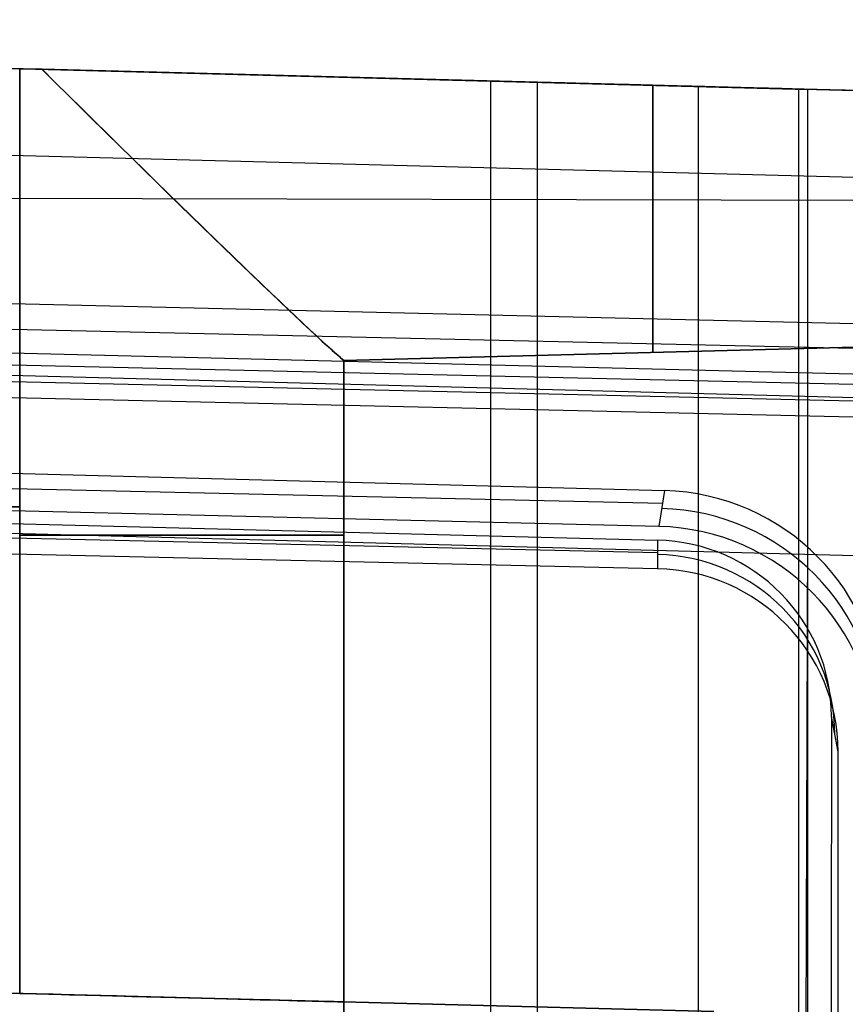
# Model space of a CAD drawing. Extents: x -9 to 8, y 1 to 147.
# Tile 178 of 181: x 4.97 to 7.2, y 143.9 to 146.56. Entities that reach past the tile are written whole.
import ezdxf

# ---------------------------------------------------------------- set-up
doc = ezdxf.new("R2010")
doc.units = 0
doc.layers.add('DEFAULT', color=7, linetype='CONTINUOUS')

msp = doc.modelspace()

# ---------------------------------------------------------------- linework, layer by layer
at = {"layer": 'DEFAULT', "color": 254}
for p, q in [((-0.0929, 146.5627, -6.7109), (7.0997, 146.3743, -6.6848)), ((7.0744, 146.375, -7.6598), (-0.0929, 146.5627, -7.6598)), ((6.3683, 146.3935, -8.5336), (2.2979, 146.5001, -8.6349)), ((6.3683, 146.3935, -8.5336), (6.3683, 136.9726, -7.2275)), ((6.8035, 146.3821, -8.2886), (6.8035, 136.9726, -6.9841)), ((7.0745, 146.375, -7.6549), (7.0745, 136.9726, -6.3514)), ((7.0997, 146.3743, -6.6848), (7.0745, 146.375, -7.6549)), ((7.0997, 139.6321, -5.75), (7.0997, 146.3743, -6.6848)), ((-0.25, 145.747, -5.4811), (7.6979, 145.5663, -5.456)), ((-0.25, 145.7027, -5.8764), (7.7084, 145.5212, -5.8561)), ((7.7188, 145.4767, -6.2513), (-0.25, 145.6579, -6.2764)), ((-0.0013, 145.2746, -5.0122), (6.6931, 145.122, -4.9951)), ((3.5934, 145.2345, -4.6295), (6.693, 145.1552, -4.6984)), ((6.6934, 145.0779, -5.3883), (-0.0011, 145.2301, -5.4094)), ((6.693, 145.1552, -4.6984), (6.6934, 145.0779, -5.3883)), ((7.0745, 138.1728, -6.5178), (7.0997, 145.1747, -6.5184)), ((7.1819, 144.5828, -5.3197), (7.1637, 144.6784, -4.6299)), ((7.1819, 115.0782, -1.2292), (7.1819, 144.5828, -5.3197))]:
    msp.add_line(p, q, dxfattribs=at)
at = {"layer": 'DEFAULT', "color": 9}
for p, q in [((0.0007, 146.5602, -8.8421), (6.2419, 146.3968, -8.7094)), ((7.2568, 146.3702, -6.459), (0.0007, 146.5602, -6.3575)), ((4.9692, 146.4301, -10.579), (0.0007, 146.5602, -10.4489)), ((4.9692, 146.4301, -30.579), (0.0007, 146.5602, -30.4489)), ((0.0007, 146.5602, -29.2978), (4.9692, 146.4301, -29.1676)), ((4.9692, 146.4301, -26.579), (0.0007, 146.5602, -26.4489)), ((0.0007, 146.5602, -25.2978), (4.9692, 146.4301, -25.1676)), ((4.9692, 146.4301, -14.579), (0.0007, 146.5602, -14.4489)), ((0.0007, 146.5602, -13.2978), (4.9692, 146.4301, -13.1676)), ((4.9692, 146.4301, -18.579), (0.0007, 146.5602, -18.4489)), ((0.0007, 146.5602, -17.2978), (4.9692, 146.4301, -17.1676)), ((4.9692, 146.4301, -22.579), (0.0007, 146.5602, -22.4489)), ((0.0007, 146.5602, -21.2978), (4.9692, 146.4301, -21.1676)), ((0.0007, 146.5602, -33.2978), (4.9692, 146.4301, -33.1676)), ((7.5666, 146.3621, -36.1204), (0.0007, 146.5602, -36.2224)), ((0.0007, 146.5602, -5.5885), (7.5666, 146.3621, -5.7555)), ((0.0007, 146.5602, -29.8733), (7.5666, 146.3621, -29.8733)), ((0.0007, 146.5602, -25.8733), (7.5666, 146.3621, -25.8733)), ((0.0007, 146.5602, -13.8733), (7.5666, 146.3621, -13.8733)), ((0.0007, 146.5602, -17.8733), (7.5666, 146.3621, -17.8733)), ((0.0007, 146.5602, -21.8733), (7.5666, 146.3621, -21.8733)), ((0.0007, 146.5602, -34.6561), (7.5666, 146.3621, -34.6561)), ((5.0296, 146.4286, -10.5826), (4.9692, 146.4301, -10.579)), ((4.9692, 146.4301, -29.1676), (5.0296, 146.4286, -29.164)), ((5.0296, 146.4286, -30.5826), (4.9692, 146.4301, -30.579)), ((4.9692, 146.4301, -25.1676), (5.0296, 146.4286, -25.164)), ((5.0296, 146.4286, -26.5826), (4.9692, 146.4301, -26.579)), ((5.0296, 146.4286, -14.5826), (4.9692, 146.4301, -14.579)), ((4.9692, 146.4301, -13.1676), (5.0296, 146.4286, -13.164)), ((4.9692, 146.4301, -17.1676), (5.0296, 146.4286, -17.164)), ((5.0296, 146.4286, -18.5826), (4.9692, 146.4301, -18.579)), ((4.9692, 146.4301, -21.1676), (5.0296, 146.4286, -21.164)), ((5.0296, 146.4286, -22.5826), (4.9692, 146.4301, -22.579)), ((4.9692, 146.4301, -33.1676), (5.0296, 146.4286, -33.164)), ((4.9692, 143.9293, -22.579), (4.9692, 146.4301, -22.579)), ((4.9692, 146.4301, -25.1676), (4.9692, 143.9293, -25.1676)), ((4.9692, 143.9293, -18.579), (4.9692, 146.4301, -18.579)), ((4.9692, 143.9293, -14.579), (4.9692, 146.4301, -14.579)), ((4.9692, 146.4301, -13.1676), (4.9692, 143.9293, -13.1676)), ((4.9692, 143.9293, -26.579), (4.9692, 146.4301, -26.579)), ((4.9692, 146.4301, -29.1676), (4.9692, 143.9293, -29.1676)), ((4.9692, 146.4301, -33.1676), (4.9692, 143.9293, -33.1676)), ((4.9692, 146.4301, -30.579), (4.9692, 143.9293, -30.579)), ((4.9692, 146.4301, -10.579), (4.9692, 143.9293, -10.579)), ((4.9692, 143.9293, -21.1676), (4.9692, 146.4301, -21.1676)), ((4.9692, 143.9293, -17.1676), (4.9692, 146.4301, -17.1676)), ((7.5666, 146.3621, -10.6569), (5.0296, 146.4286, -10.5826)), ((5.0296, 146.4286, -29.164), (7.5666, 146.3621, -29.0897)), ((7.5666, 146.3621, -30.6569), (5.0296, 146.4286, -30.5826)), ((5.0296, 146.4286, -25.164), (7.5666, 146.3621, -25.0897)), ((7.5666, 146.3621, -26.6569), (5.0296, 146.4286, -26.5826)), ((5.0296, 146.4286, -13.164), (7.5666, 146.3621, -13.0897)), ((7.5666, 146.3621, -14.6569), (5.0296, 146.4286, -14.5826)), ((5.0296, 146.4286, -17.164), (7.5666, 146.3621, -17.0897)), ((7.5666, 146.3621, -18.6569), (5.0296, 146.4286, -18.5826)), ((5.0296, 146.4286, -21.164), (7.5666, 146.3621, -21.0897)), ((7.5666, 146.3621, -22.6569), (5.0296, 146.4286, -22.5826)), ((5.0296, 146.4286, -33.164), (7.5666, 146.3621, -33.0897)), ((6.2419, 146.3968, -8.7094), (6.2419, 136.6949, -7.3644)), ((7.1311, 146.3735, -8.1227), (7.5666, 146.3621, -8.1227)), ((7.5731, 146.1265, -5.1112), (0.0007, 146.3249, -4.9441)), ((7.2568, 146.0733, -6.4179), (0.0007, 146.0907, -6.2924)), ((7.8485, 145.7252, -5.3771), (1.0145, 145.8888, -5.3396)), ((1.0145, 145.8156, -5.8678), (7.8485, 145.6602, -5.8463)), ((1.0145, 145.7606, -6.2645), (7.2568, 145.6037, -6.3528)), ((7.5666, 145.5312, -4.7702), (0.0007, 145.7297, -4.6032)), ((8.3327, 145.7061, -24.2978), (5.8452, 145.6409, -24.2978)), ((5.8452, 145.6409, -23.4489), (8.3327, 145.7061, -23.4489)), ((8.3327, 145.7061, -20.2978), (5.8452, 145.6409, -20.2978)), ((5.8452, 145.6409, -19.4489), (8.3327, 145.7061, -19.4489)), ((8.3327, 145.7061, -16.2978), (5.8452, 145.6409, -16.2978)), ((5.8452, 145.6409, -15.4489), (8.3327, 145.7061, -15.4489)), ((8.3327, 145.7061, -12.2978), (5.8452, 145.6409, -12.2978)), ((5.8452, 145.6409, -11.4489), (8.3327, 145.7061, -11.4489)), ((8.3327, 145.7061, -28.2978), (5.8452, 145.6409, -28.2978)), ((5.8452, 145.6409, -27.4489), (8.3327, 145.7061, -27.4489)), ((8.3327, 145.7061, -32.2978), (5.8452, 145.6409, -32.2978)), ((5.8452, 145.6409, -31.4489), (8.3327, 145.7061, -31.4489)), ((8.3327, 145.7061, -23.8733), (5.8457, 145.6409, -23.8733)), ((8.3327, 145.7061, -19.8733), (5.8457, 145.6409, -19.8733)), ((8.3327, 145.7061, -15.8733), (5.8457, 145.6409, -15.8733)), ((8.3327, 145.7061, -11.8733), (5.8457, 145.6409, -11.8733)), ((8.3327, 145.7061, -27.8733), (5.8457, 145.6409, -27.8733)), ((8.3327, 145.7061, -31.8733), (5.8457, 145.6409, -31.8733)), ((7.0889, 145.6735, -23.4489), (7.0889, 145.6735, -24.2978)), ((7.0889, 145.6735, -19.4489), (7.0889, 145.6735, -20.2978)), ((7.0889, 145.6735, -15.4489), (7.0889, 145.6735, -16.2978)), ((7.0889, 145.6735, -11.4489), (7.0889, 145.6735, -12.2978)), ((7.0889, 145.6735, -27.4489), (7.0889, 145.6735, -28.2978)), ((7.0889, 145.6735, -31.4489), (7.0889, 145.6735, -32.2978)), ((5.8457, 145.6409, -11.4787), (5.8457, 143.9063, -11.4787)), ((5.8457, 145.6409, -12.268), (5.8457, 145.6409, -11.4787)), ((5.8457, 143.9063, -12.268), (5.8457, 145.6409, -12.268)), ((5.8457, 145.6409, -15.4787), (5.8457, 143.9063, -15.4787)), ((5.8457, 145.6409, -16.268), (5.8457, 145.6409, -15.4787)), ((5.8457, 143.9063, -16.268), (5.8457, 145.6409, -16.268)), ((5.8457, 145.6409, -19.4787), (5.8457, 143.9063, -19.4787)), ((5.8457, 145.6409, -20.268), (5.8457, 145.6409, -19.4787)), ((5.8457, 143.9063, -20.268), (5.8457, 145.6409, -20.268)), ((5.8457, 145.6409, -23.4787), (5.8457, 143.9063, -23.4787)), ((5.8457, 145.6409, -24.268), (5.8457, 145.6409, -23.4787)), ((5.8457, 143.9063, -24.268), (5.8457, 145.6409, -24.268)), ((5.8457, 145.6409, -27.4787), (5.8457, 143.9063, -27.4787)), ((5.8457, 145.6409, -28.268), (5.8457, 145.6409, -27.4787)), ((5.8457, 143.9063, -28.268), (5.8457, 145.6409, -28.268)), ((5.8457, 145.6409, -31.4787), (5.8457, 143.9063, -31.4787)), ((5.8457, 145.6409, -32.268), (5.8457, 145.6409, -31.4787)), ((5.8457, 143.9063, -32.268), (5.8457, 145.6409, -32.268)), ((5.8457, 145.6409, -19.8733), (5.8457, 143.9063, -19.8733)), ((5.8457, 145.6409, -23.8733), (5.8457, 143.9063, -23.8733)), ((5.8457, 145.6409, -27.8733), (5.8457, 143.9063, -27.8733)), ((5.8457, 145.6409, -31.8733), (5.8457, 143.9063, -31.8733)), ((0.0007, 145.4695, -4.5586), (6.7124, 145.2891, -4.7061)), ((0.0007, 145.4067, -4.9384), (6.7069, 145.2549, -4.9133)), ((6.6968, 145.1923, -5.2931), (0.0007, 145.3541, -5.2565)), ((0.0007, 145.3031, -38.6637), (7.5666, 145.105, -38.5617)), ((6.7124, 145.2891, -4.7061), (6.6968, 145.1923, -5.2931)), ((4.9692, 145.2448, -22.579), (0.5919, 145.2448, -22.4644)), ((0.5919, 145.2448, -25.2823), (4.9692, 145.2448, -25.1676)), ((4.9692, 145.2448, -18.579), (0.5919, 145.2448, -18.4644)), ((0.5919, 145.2448, -21.2823), (4.9692, 145.2448, -21.1676)), ((4.9692, 145.2448, -14.579), (0.5919, 145.2448, -14.4644)), ((0.5919, 145.2448, -17.2823), (4.9692, 145.2448, -17.1676)), ((0.5919, 145.2448, -13.2823), (4.9692, 145.2448, -13.1676)), ((4.9692, 145.2448, -10.579), (0.5919, 145.2448, -10.4644)), ((4.9692, 145.2448, -26.579), (0.5919, 145.2448, -26.4644)), ((0.5919, 145.2448, -29.2823), (4.9692, 145.2448, -29.1676)), ((0.5919, 145.2448, -33.2823), (4.9692, 145.2448, -33.1676)), ((5.8457, 144.7736, -20.268), (5.8457, 144.7736, -19.4787)), ((5.8457, 144.7736, -24.268), (5.8457, 144.7736, -23.4787)), ((5.8457, 144.7736, -28.268), (5.8457, 144.7736, -27.4787)), ((5.8457, 144.7736, -32.268), (5.8457, 144.7736, -31.4787)), ((1.0007, 144.0332, -9.4837), (5.8457, 143.9063, -9.5515)), ((4.9692, 143.9293, -10.579), (1.0007, 144.0332, -10.4751)), ((1.0007, 144.0332, -13.2716), (4.9692, 143.9293, -13.1676)), ((4.9692, 143.9293, -14.579), (1.0007, 144.0332, -14.4751)), ((1.0007, 144.0332, -33.2716), (4.9692, 143.9293, -33.1676)), ((6.8457, 143.8801, -36.3866), (1.0007, 144.0332, -36.4654)), ((1.0007, 144.0332, -17.2716), (4.9692, 143.9293, -17.1676)), ((4.9692, 143.9293, -18.579), (1.0007, 144.0332, -18.4751)), ((1.0007, 144.0332, -21.2716), (4.9692, 143.9293, -21.1676)), ((4.9692, 143.9293, -22.579), (1.0007, 144.0332, -22.4751)), ((1.0007, 144.0332, -25.2716), (4.9692, 143.9293, -25.1676)), ((4.9692, 143.9293, -26.579), (1.0007, 144.0332, -26.4751)), ((1.0007, 144.0332, -29.2716), (4.9692, 143.9293, -29.1676)), ((4.9692, 143.9293, -30.579), (1.0007, 144.0332, -30.4751)), ((1.0007, 144.0332, -13.8733), (5.8457, 143.9063, -13.8733)), ((1.0007, 144.0332, -26.3667), (6.8457, 143.8801, -26.3667)), ((1.234, 144.0271, -10.4812), (5.8457, 143.9063, -10.4812)), ((5.8457, 143.9063, -11.4787), (5.8457, 143.9063, -9.5515)), ((5.8457, 143.9063, -15.4787), (5.8457, 143.9063, -12.268)), ((5.8457, 143.9063, -16.5805), (5.8457, 143.9063, -16.268)), ((5.8457, 141.2982, -16.5805), (5.8457, 143.9063, -16.5805)), ((5.8457, 143.9063, -19.4787), (5.8457, 143.9063, -20.268)), ((5.8457, 143.9063, -23.4787), (5.8457, 143.9063, -24.268)), ((5.8457, 143.9063, -27.4787), (5.8457, 143.9063, -28.268)), ((5.8457, 143.9063, -31.4787), (5.8457, 143.9063, -32.268)), ((5.8457, 143.9063, -16.5805), (6.8457, 143.8801, -16.6067)), ((5.8457, 143.9063, -9.5515), (5.8457, 141.9066, -9.2742))]:
    msp.add_line(p, q, dxfattribs=at)
at = {"layer": 'DEFAULT', "color": 9, "extrusion": (0.703964, 0.710027, -0.017242)}
for centre in [(99.4661, -22.2073, 107.9427), (99.4661, -18.2079, 107.8737), (99.4661, -14.2085, 107.8047), (99.4661, -10.2091, 107.7358), (99.4661, -26.2067, 108.0116), (99.4661, -30.2061, 108.0806)]:
    msp.add_arc(centre, 1.1006, 192.2036, 273.0222, dxfattribs=at)
at = {"layer": 'DEFAULT', "color": 9, "extrusion": (0.703989, 0.71, 0.01729)}
for centre in [(99.4684, -25.5353, 107.1146), (99.4684, -21.5359, 107.1837), (99.4684, -17.5365, 107.2529), (99.4684, -13.5371, 107.3221), (99.4684, -29.5347, 107.0454), (99.4684, -33.5341, 106.9763)]:
    msp.add_arc(centre, 1.0986, 86.8906, 167.8837, dxfattribs=at)
at = {"layer": 'DEFAULT', "color": 9, "extrusion": (0.703934, 0.710057, -0.017186)}
for centre in [(99.4635, -22.2106, 107.9456), (99.4635, -26.21, 108.0144), (99.4635, -30.2094, 108.0831), (99.4635, -18.2112, 107.8769), (99.4635, -14.2118, 107.8081), (99.4635, -10.2124, 107.7394)]:
    msp.add_arc(centre, 1.1031, 192.3161, 272.9097, dxfattribs=at)
at = {"layer": 'DEFAULT', "color": 9, "extrusion": (0.026177, 0.999657, -4.5638e-14)}
msp.add_arc((-2.3809, -7.7004, 146.51), 1.0094, 181.275, 268.4918, dxfattribs=at)
at = {"layer": 'DEFAULT', "color": 254, "extrusion": (0.026177, 0.999657, -3.50656e-13)}
msp.add_arc((-2.3116, -7.6314, 146.51), 0.9291, 181.4474, 256.1499, dxfattribs=at)
at = {"layer": 'DEFAULT', "color": 254, "extrusion": (0.026177, 0.999657, 1.03595e-09)}
msp.add_arc((-2.3116, -7.6315, 146.51), 0.9291, 181.4464, 256.1509, dxfattribs=at)
at = {"layer": 'DEFAULT', "color": 9, "extrusion": (1, 0, 0)}
for centre, start, end in [((146.4879, -24.2978, 6.6811), 180, 262.8586), ((146.4879, -23.4489, 6.6811), 97.1414, 180), ((146.4879, -20.2978, 6.6811), 180, 262.8586), ((146.4879, -19.4489, 6.6811), 97.1414, 180), ((146.4879, -16.2978, 6.6811), 180, 262.8586), ((146.4879, -15.4489, 6.6811), 97.1414, 180), ((146.4879, -12.2978, 6.6811), 180, 262.8586), ((146.4879, -11.4489, 6.6811), 97.1414, 180), ((146.4879, -28.2978, 6.6811), 180, 262.8586), ((146.4879, -27.4489, 6.6811), 97.1414, 180), ((146.4879, -32.2978, 6.6811), 180, 262.8586), ((146.4879, -31.4489, 6.6811), 97.1414, 180)]:
    msp.add_arc(centre, 0.8251, start, end, dxfattribs=at)
at = {"layer": 'DEFAULT', "color": 9, "extrusion": (-0.026177, 0.999657, -4.99463e-12)}
msp.add_arc((-8.7564, -24.268, 145.438), 0.8997, 180, 181.898, dxfattribs=at)
at = {"layer": 'DEFAULT', "color": 9, "extrusion": (-0.026177, 0.999657, 4.98683e-12)}
msp.add_arc((-8.7564, -23.4787, 145.438), 0.8997, 178.102, 180, dxfattribs=at)
at = {"layer": 'DEFAULT', "color": 9, "extrusion": (-0.026177, 0.999657, 1.67757e-12)}
msp.add_arc((-8.7564, -20.268, 145.438), 0.8997, 180, 181.898, dxfattribs=at)
at = {"layer": 'DEFAULT', "color": 9, "extrusion": (-0.026177, 0.999657, 8.79532e-12)}
msp.add_arc((-8.7564, -19.4787, 145.438), 0.8997, 178.102, 180, dxfattribs=at)
at = {"layer": 'DEFAULT', "color": 9, "extrusion": (-0.026177, 0.999657, -4.97903e-12)}
msp.add_arc((-8.7564, -16.268, 145.438), 0.8997, 180, 181.898, dxfattribs=at)
at = {"layer": 'DEFAULT', "color": 9, "extrusion": (-0.026177, 0.999657, 1.18146e-12)}
msp.add_arc((-8.7564, -15.4787, 145.438), 0.8997, 178.102, 180, dxfattribs=at)
at = {"layer": 'DEFAULT', "color": 9, "extrusion": (-0.026177, 0.999657, -1.17522e-12)}
msp.add_arc((-8.7564, -12.268, 145.438), 0.8997, 180, 181.898, dxfattribs=at)
at = {"layer": 'DEFAULT', "color": 9, "extrusion": (-0.026177, 0.999657, 1.18536e-12)}
msp.add_arc((-8.7564, -11.4787, 145.438), 0.8997, 178.102, 180, dxfattribs=at)
at = {"layer": 'DEFAULT', "color": 9, "extrusion": (-0.026177, 0.999657, -1.18302e-12)}
msp.add_arc((-8.7564, -28.268, 145.438), 0.8997, 180, 181.898, dxfattribs=at)
at = {"layer": 'DEFAULT', "color": 9, "extrusion": (-0.026177, 0.999657, -1.66821e-12)}
msp.add_arc((-8.7564, -27.4787, 145.438), 0.8997, 178.102, 180, dxfattribs=at)
at = {"layer": 'DEFAULT', "color": 9, "extrusion": (-0.026177, 0.999657, -1.1838e-12)}
msp.add_arc((-8.7564, -32.268, 145.438), 0.8997, 180, 181.898, dxfattribs=at)
at = {"layer": 'DEFAULT', "color": 9, "extrusion": (-0.026177, 0.999657, 4.99619e-12)}
msp.add_arc((-8.7564, -31.4787, 145.438), 0.8997, 178.102, 180, dxfattribs=at)
at = {"layer": 'DEFAULT', "color": 9, "extrusion": (0.025858, 0.167354, 0.985558)}
msp.add_arc((15.4753, -142.7235, 19.8501), 0.6, 188.7039, 277.3506, dxfattribs=at)
at = {"layer": 'DEFAULT', "color": 9, "extrusion": (0.026168, 0.162565, 0.986351)}
msp.add_arc((16.3827, -142.7172, 18.8556), 0.6, 189.0602, 277.7071, dxfattribs=at)
at = {"layer": 'DEFAULT', "color": 9, "extrusion": (0.008727, 0.137319, 0.990488)}
msp.add_arc((2.5012, -144.0714, 14.7534), 0.5998, 183.5915, 272.2738, dxfattribs=at)
at = {"layer": 'DEFAULT', "color": 9, "extrusion": (0, 1, -1.91847e-13)}
for centre in [(-4.9457, -24.268, 145.1682), (-4.9457, -32.268, 145.1682), (-4.9457, -20.268, 145.1682)]:
    msp.add_arc(centre, 0.9, 180, 268.5, dxfattribs=at)
at = {"layer": 'DEFAULT', "color": 9, "extrusion": (0, 1, -1.95399e-13)}
msp.add_arc((-4.9457, -28.268, 145.1682), 0.9, 180, 268.5, dxfattribs=at)
at = {"layer": 'DEFAULT', "color": 9, "extrusion": (0, 1, 2.41585e-13)}
for centre in [(-4.9457, -31.4787, 145.1682), (-4.9457, -27.4787, 145.1682), (-4.9457, -19.4787, 145.1682)]:
    msp.add_arc(centre, 0.9, 91.5, 180, dxfattribs=at)
at = {"layer": 'DEFAULT', "color": 9, "extrusion": (0, 1, 2.45137e-13)}
msp.add_arc((-4.9457, -23.4787, 145.1682), 0.9, 91.5, 180, dxfattribs=at)
at = {"layer": 'DEFAULT', "color": 9, "extrusion": (0, 1, 1.95399e-13)}
msp.add_arc((-4.9457, -15.4787, 145.1682), 0.9, 91.5, 180, dxfattribs=at)
at = {"layer": 'DEFAULT', "color": 9, "extrusion": (0, 1, 1.91847e-13)}
msp.add_arc((-4.9457, -11.4787, 145.1682), 0.9, 91.5, 180, dxfattribs=at)
at = {"layer": 'DEFAULT', "color": 9, "extrusion": (0, 1, -1.45661e-13)}
msp.add_arc((-4.9457, -16.268, 145.1682), 0.9, 180, 268.5, dxfattribs=at)
at = {"layer": 'DEFAULT', "color": 9, "extrusion": (0, 1, -1.72307e-13)}
msp.add_arc((-4.9457, -12.268, 145.1682), 0.9, 180, 268.5, dxfattribs=at)
at = {"layer": 'DEFAULT', "color": 254, "extrusion": (0.025922, 0.167206, 0.985581)}
msp.add_arc((15.5616, -142.7019, 19.8137), 0.4812, 188.629, 277.4604, dxfattribs=at)
at = {"layer": 'DEFAULT', "color": 254, "extrusion": (-6.60842e-13, 0.137324, 0.990526)}
msp.add_arc((-6.6819, -143.9436, 14.9324), 0.4909, 180, 268.6853, dxfattribs=at)
at = {"layer": 'DEFAULT', "color": 254, "extrusion": (2.77125e-10, 0.137324, 0.990526)}
msp.add_arc((-6.6819, -143.9436, 14.5854), 0.5, 180, 268.6853, dxfattribs=at)
at = {"layer": 'DEFAULT', "color": 254, "extrusion": (0.999657, 0.003595, 0.025929)}
msp.add_arc((61.6573, -494.4734, 7.5612), 496.6298, 80.379856, 83.81685, dxfattribs=at)
at = {"layer": 'DEFAULT', "color": 9, "extrusion": (0.026177, 0.999657, 3.24441e-17)}
msp.add_arc((-1.1765, -11.4788, 144.01), 0.9001, 91.4898, 179.9905, dxfattribs=at)
at = {"layer": 'DEFAULT', "color": 9, "extrusion": (0.026177, 0.999657, -3.51478e-17)}
msp.add_arc((-1.1765, -15.4788, 144.01), 0.9001, 91.4898, 179.9905, dxfattribs=at)
at = {"layer": 'DEFAULT', "color": 9, "extrusion": (0.026177, 0.999657, 3.23387e-14)}
msp.add_arc((-1.1765, -12.2678, 144.01), 0.9001, 180.0095, 268.5102, dxfattribs=at)
at = {"layer": 'DEFAULT', "color": 9, "extrusion": (0.026177, 0.999657, -1.00361e-13)}
msp.add_arc((-1.1765, -16.2678, 144.01), 0.9001, 180.0095, 268.5102, dxfattribs=at)
at = {"layer": 'DEFAULT', "color": 9, "extrusion": (0.026177, 0.999657, -2.26271e-14)}
msp.add_arc((-1.1765, -19.4788, 144.01), 0.9001, 91.4898, 179.9905, dxfattribs=at)
at = {"layer": 'DEFAULT', "color": 9, "extrusion": (0.026177, 0.999657, -1.08147e-17)}
msp.add_arc((-1.1765, -20.2678, 144.01), 0.9001, 180.0095, 268.5102, dxfattribs=at)
at = {"layer": 'DEFAULT', "color": 9, "extrusion": (0.026177, 0.999657, -3.78515e-17)}
msp.add_arc((-1.1765, -23.4788, 144.01), 0.9001, 91.4898, 179.9905, dxfattribs=at)
at = {"layer": 'DEFAULT', "color": 9, "extrusion": (0.026177, 0.999657, -2.26244e-14)}
for centre in [(-1.1765, -24.2678, 144.01), (-1.1765, -32.2678, 144.01)]:
    msp.add_arc(centre, 0.9001, 180.0095, 268.5102, dxfattribs=at)
at = {"layer": 'DEFAULT', "color": 9, "extrusion": (0.026177, 0.999657, 7.78876e-14)}
msp.add_arc((-1.1765, -27.4788, 144.01), 0.9001, 91.4898, 179.9905, dxfattribs=at)
at = {"layer": 'DEFAULT', "color": 9, "extrusion": (0.026177, 0.999657, 3.21305e-14)}
msp.add_arc((-1.1765, -28.2678, 144.01), 0.9001, 180.0095, 268.5102, dxfattribs=at)
at = {"layer": 'DEFAULT', "color": 9, "extrusion": (0.026177, 0.999657, 1.00404e-13)}
msp.add_arc((-1.1765, -31.4788, 144.01), 0.9001, 91.4898, 179.9905, dxfattribs=at)

doc.saveas('drawing.dxf')
